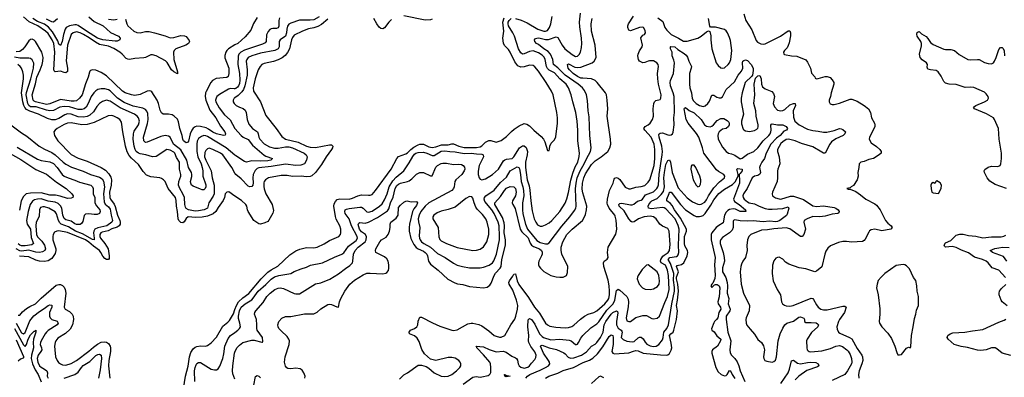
# Model space of a CAD drawing. Header units: inches. Extents: x 1678809 to 1859548, y 384609 to 522868.
# Tile 61 of 256: x 1747568 to 1758693, y 433899 to 437938. Entities that reach past the tile are written whole.
import ezdxf

# ---------------------------------------------------------------- set-up
doc = ezdxf.new("R2010")
doc.units = ezdxf.units.IN
doc.header["$MEASUREMENT"] = 0
doc.layers.add('B7443', color=7, linetype='Continuous')
doc.layers.add('B7453', color=7, linetype='Continuous')

msp = doc.modelspace()

# ---------------------------------------------------------------- linework, layer by layer
at = {"layer": 'B7443', "color": 5}
for points, elevation in [([(1748764, 437944), (1748777, 437890), (1748791, 437870), (1748859, 437810), (1748890, 437793), (1748930, 437789), (1748990, 437803), (1749030, 437803), (1749090, 437790), (1749210, 437755), (1749270, 437732), (1749310, 437735), (1749390, 437759), (1749430, 437757), (1749448, 437748), (1749483, 437703), (1749488, 437690), (1749475, 437670), (1749446, 437650), (1749333, 437607), (1749315, 437590), (1749306, 437570), (1749310, 437490), (1749351, 437349), (1749351, 437328), (1749310, 437348), (1749285, 437370), (1749234, 437454), (1749215, 437475), (1749110, 437531), (1749070, 437542), (1749050, 437541), (1748990, 437512), (1748970, 437507), (1748870, 437499), (1748810, 437488), (1748790, 437491), (1748770, 437501), (1748725, 437550), (1748700, 437570), (1748630, 437614), (1748570, 437637), (1748470, 437658), (1748424, 437684), (1748354, 437734), (1748290, 437772), (1748250, 437791), (1748210, 437799), (1748171, 437789), (1748151, 437769), (1748109, 437650), (1748094, 437474), (1748110, 437390), (1748108, 437352), (1748090, 437337), (1748070, 437340), (1748030, 437355), (1747970, 437350), (1747959, 437359), (1747953, 437373), (1747964, 437570), (1747952, 437670), (1747936, 437710), (1747910, 437753), (1747890, 437780), (1747858, 437810), (1747772, 437870), (1747675, 437915), (1747610, 437970)], 280), ([(1748350, 437970), (1748410, 437918), (1748510, 437867), (1748594, 437794), (1748685, 437750), (1748702, 437730), (1748701, 437710), (1748670, 437696), (1748645, 437695), (1748509, 437710), (1748470, 437720), (1748447, 437730), (1748322, 437810), (1748230, 437874), (1748210, 437881), (1748190, 437880), (1748130, 437869), (1748092, 437848), (1748082, 437830), (1748063, 437770), (1748049, 437690), (1748030, 437647), (1748010, 437663), (1747998, 437698), (1747940, 437800), (1747893, 437853), (1747847, 437887), (1747770, 437919), (1747718, 437950)], 260), ([(1747994, 437946), (1747950, 437911), (1747930, 437915), (1747870, 437942)], 240), ([(1748570, 437945), (1748630, 437935), (1748670, 437943)], 280), ([(1750000, 437652), (1749929, 437610), (1749908, 437590), (1749896, 437570), (1749887, 437533), (1749887, 437507), (1749930, 437390), (1749931, 437329), (1749922, 437298), (1749910, 437286), (1749789, 437272), (1749748, 437252), (1749727, 437230), (1749674, 437126), (1749668, 437110), (1749664, 437070), (1749670, 437029), (1749716, 436916), (1749786, 436830), (1749836, 436736), (1749887, 436670), (1749895, 436650), (1749890, 436634), (1749870, 436630), (1749790, 436647), (1749750, 436669), (1749703, 436703), (1749676, 436716), (1749610, 436733), (1749570, 436735), (1749550, 436728), (1749530, 436713), (1749514, 436690), (1749496, 436650), (1749475, 436565), (1749470, 436554), (1749450, 436547), (1749419, 436570), (1749411, 436590), (1749405, 436630), (1749376, 436710), (1749363, 436783), (1749350, 436814), (1749314, 436850), (1749290, 436863), (1749251, 436871), (1749191, 436871), (1749170, 436885), (1749155, 436915), (1749135, 436990), (1749120, 437030), (1749062, 437122), (1749050, 437131), (1749030, 437135), (1749010, 437130), (1748930, 437091), (1748870, 437082), (1748830, 437089), (1748758, 437110), (1748730, 437129), (1748550, 437305), (1748490, 437343), (1748430, 437366), (1748390, 437371), (1748370, 437365), (1748362, 437358), (1748355, 437345), (1748343, 437290), (1748310, 437213), (1748273, 437090), (1748245, 437050), (1748210, 437021), (1748184, 437016), (1748150, 437017), (1748030, 437036), (1747910, 436986), (1747870, 436980), (1747745, 437010), (1747730, 437017), (1747720, 437030), (1747708, 437090), (1747748, 437212), (1747762, 437290), (1747801, 437370), (1747822, 437430), (1747830, 437470), (1747832, 437510), (1747818, 437570), (1747746, 437690), (1747730, 437706), (1747710, 437717), (1747690, 437715), (1747670, 437699), (1747626, 437630), (1747600, 437600), (1747570, 437580), (1747530, 437576)], 320), ([(1750000, 436409), (1749900, 436490), (1749690, 436619), (1749670, 436627), (1749650, 436628), (1749621, 436619), (1749590, 436597), (1749574, 436566), (1749568, 436530), (1749570, 436450), (1749580, 436390), (1749618, 436310), (1749631, 436270), (1749639, 436230), (1749638, 436170), (1749670, 436071), (1749670, 436049), (1749662, 436030), (1749650, 436017), (1749630, 436017), (1749610, 436024), (1749530, 436056), (1749510, 436070), (1749500, 436090), (1749498, 436110), (1749513, 436167), (1749514, 436190), (1749508, 436210), (1749474, 436270), (1749456, 436350), (1749389, 436469), (1749306, 436530), (1749268, 436610), (1749250, 436623), (1749210, 436631), (1749161, 436619), (1749010, 436553), (1748990, 436550), (1748970, 436569), (1748967, 436610), (1749013, 436767), (1749020, 436810), (1749017, 436877), (1749006, 436906), (1748990, 436925), (1748960, 436940), (1748850, 436960), (1748750, 437002), (1748673, 437053), (1748590, 437133), (1748570, 437147), (1748530, 437157), (1748490, 437157), (1748451, 437149), (1748430, 437136), (1748407, 437113), (1748377, 437070), (1748342, 436990), (1748319, 436950), (1748295, 436930), (1748270, 436922), (1748230, 436923), (1748130, 436952), (1748070, 436959), (1748021, 436950), (1747950, 436914), (1747910, 436909), (1747870, 436915), (1747754, 436954), (1747690, 436955), (1747670, 436970), (1747661, 436990), (1747641, 437090), (1747644, 437116), (1747695, 437270), (1747723, 437390), (1747726, 437446), (1747710, 437483), (1747690, 437498), (1747670, 437503), (1747570, 437502), (1747510, 437513)], 340), ([(1750000, 436206), (1749964, 436270), (1749865, 436410), (1749836, 436430), (1749750, 436473), (1749710, 436485), (1749690, 436480), (1749670, 436460), (1749661, 436439), (1749657, 436390), (1749670, 436350), (1749732, 436230), (1749743, 436150), (1749764, 436070), (1749764, 435970), (1749755, 435945), (1749707, 435870), (1749690, 435810), (1749654, 435790), (1749590, 435777), (1749550, 435774), (1749477, 435790), (1749450, 435807), (1749442, 435822), (1749435, 435850), (1749429, 435930), (1749412, 435972), (1749378, 436030), (1749364, 436070), (1749367, 436110), (1749389, 436170), (1749390, 436190), (1749374, 436250), (1749374, 436330), (1749340, 436380), (1749321, 436430), (1749310, 436442), (1749270, 436464), (1749230, 436471), (1749110, 436394), (1749070, 436388), (1748992, 436412), (1748930, 436423), (1748910, 436430), (1748886, 436450), (1748874, 436470), (1748862, 436510), (1748851, 436590), (1748853, 436647), (1748863, 436677), (1748911, 436750), (1748921, 436790), (1748911, 436831), (1748894, 436850), (1748867, 436870), (1748703, 436943), (1748590, 437016), (1748550, 437027), (1748505, 437015), (1748470, 436992), (1748441, 436959), (1748402, 436898), (1748359, 436861), (1748330, 436845), (1748290, 436836), (1748230, 436841), (1748150, 436869), (1748110, 436874), (1748078, 436862), (1748010, 436821), (1747970, 436808), (1747930, 436807), (1747882, 436822), (1747779, 436870), (1747684, 436904), (1747645, 436925), (1747626, 436946), (1747613, 436970), (1747602, 437010), (1747590, 437110), (1747610, 437270), (1747611, 437310), (1747605, 437350), (1747590, 437390), (1747573, 437410), (1747547, 437430)], 360), ([(1750000, 437158), (1749990, 437156), (1749950, 437160), (1749926, 437154), (1749826, 437094), (1749797, 437070), (1749787, 437053), (1749781, 437030), (1749784, 437010), (1749822, 436942), (1749884, 436864), (1749946, 436806), (1750000, 436710), (1750000, 436710)], 340), ([(1750000, 437056), (1749991, 437050), (1749982, 437030), (1749982, 437010), (1749991, 436991), (1750000, 436983)], 360), ([(1747318, 436858), (1747590, 436660), (1747650, 436622), (1747789, 436510), (1747850, 436474), (1747930, 436438), (1747970, 436412), (1748058, 436330), (1748090, 436306), (1748153, 436273), (1748287, 436227), (1748367, 436190), (1748470, 436160), (1748499, 436139), (1748515, 436115), (1748528, 436050), (1748515, 435970), (1748521, 435881), (1748535, 435855), (1748570, 435825), (1748590, 435796), (1748601, 435730), (1748618, 435670), (1748611, 435649), (1748553, 435610), (1748452, 435588), (1748416, 435570), (1748406, 435550), (1748403, 435530), (1748411, 435469), (1748408, 435452), (1748390, 435456), (1748278, 435518), (1748200, 435550), (1748118, 435598), (1748038, 435630), (1748023, 435643), (1748008, 435668), (1747984, 435744), (1747970, 435769), (1747896, 435810), (1747850, 435824), (1747830, 435825), (1747805, 435815), (1747790, 435790), (1747787, 435713), (1747753, 435650), (1747749, 435611), (1747759, 435510), (1747770, 435486), (1747817, 435437), (1747849, 435390), (1747858, 435350), (1747851, 435330), (1747826, 435314), (1747790, 435308), (1747750, 435313), (1747670, 435334), (1747590, 435324), (1747568, 435328), (1747528, 435350)], 360), ([(1750000, 435945), (1749930, 435992), (1749910, 435989), (1749891, 435970), (1749882, 435930), (1749866, 435894), (1749810, 435817), (1749785, 435770), (1749756, 435744), (1749690, 435718), (1749630, 435706), (1749556, 435704), (1749470, 435710), (1749450, 435694), (1749427, 435653), (1749410, 435644), (1749388, 435648), (1749368, 435668), (1749357, 435690), (1749353, 435770), (1749340, 435830), (1749337, 435897), (1749330, 435930), (1749244, 436030), (1749211, 436111), (1749194, 436130), (1749170, 436145), (1749151, 436151), (1749050, 436162), (1749001, 436181), (1748962, 436222), (1748910, 436301), (1748832, 436372), (1748805, 436405), (1748784, 436444), (1748765, 436510), (1748732, 436670), (1748719, 436779), (1748699, 436810), (1748670, 436830), (1748630, 436848), (1748610, 436854), (1748567, 436853), (1748410, 436778), (1748330, 436754), (1748270, 436752), (1748150, 436773), (1748110, 436770), (1748070, 436754), (1747993, 436710), (1747968, 436690), (1747953, 436670), (1747961, 436630), (1747999, 436570), (1748150, 436414), (1748230, 436374), (1748330, 436341), (1748490, 436268), (1748538, 436238), (1748577, 436197), (1748598, 436158), (1748604, 436130), (1748601, 436070), (1748582, 435990), (1748586, 435930), (1748593, 435910), (1748634, 435854), (1748648, 435828), (1748672, 435730), (1748700, 435670), (1748705, 435650), (1748703, 435630), (1748692, 435608), (1748670, 435593), (1748610, 435575), (1748566, 435554), (1748501, 435539), (1748484, 435530), (1748473, 435510), (1748473, 435490), (1748481, 435470), (1748530, 435410), (1748566, 435350), (1748579, 435270), (1748578, 435242), (1748570, 435229), (1748550, 435229), (1748530, 435239), (1748507, 435267), (1748486, 435310), (1748470, 435330), (1748401, 435381), (1748350, 435426), (1748312, 435450), (1748110, 435533), (1748010, 435552), (1747987, 435550), (1747963, 435537), (1747947, 435513), (1747941, 435490), (1747942, 435450), (1747975, 435350), (1747976, 435330), (1747970, 435298), (1747930, 435241), (1747890, 435214), (1747850, 435206), (1747790, 435209), (1747750, 435222), (1747670, 435260), (1747566, 435266)], 380), ([(1747310, 436510), (1747582, 436358), (1747750, 436246), (1747870, 436194), (1747984, 436104), (1748094, 436030), (1748159, 435970), (1748174, 435950), (1748170, 435929), (1748150, 435922), (1748110, 435920), (1748026, 435946), (1747974, 435954), (1747910, 435956), (1747810, 435981), (1747690, 435980), (1747642, 435970), (1747610, 435940), (1747584, 435890), (1747567, 435787)], 320), ([(1747538, 436498), (1747770, 436363), (1747810, 436346), (1747910, 436331), (1747950, 436312), (1747990, 436270), (1748047, 436190), (1748072, 436172), (1748115, 436150), (1748190, 436126), (1748243, 436103), (1748372, 436070), (1748390, 436050), (1748397, 436030), (1748400, 435970), (1748416, 435930), (1748417, 435870), (1748435, 435835), (1748473, 435790), (1748477, 435770), (1748469, 435750), (1748443, 435737), (1748410, 435737), (1748350, 435746), (1748310, 435740), (1748295, 435725), (1748280, 435660), (1748266, 435634), (1748250, 435624), (1748210, 435623), (1748190, 435631), (1748150, 435662), (1748090, 435678), (1748070, 435693), (1748056, 435730), (1748046, 435810), (1748030, 435837), (1748002, 435862), (1747970, 435876), (1747890, 435889), (1747810, 435913), (1747770, 435912), (1747737, 435903), (1747713, 435887), (1747687, 435850), (1747662, 435770), (1747646, 435670), (1747652, 435630), (1747690, 435570), (1747699, 435479), (1747724, 435410), (1747705, 435395), (1747630, 435384), (1747590, 435384), (1747570, 435390), (1747550, 435405)], 340), ([(1747550, 434600), (1747570, 434600), (1747601, 434639), (1747645, 434675), (1747682, 434698), (1747748, 434730), (1747809, 434791), (1747982, 434938), (1748010, 434947), (1748030, 434945), (1748050, 434936), (1748070, 434915), (1748083, 434890), (1748089, 434850), (1748070, 434690), (1748080, 434670), (1748130, 434640), (1748160, 434610), (1748171, 434590), (1748177, 434550), (1748165, 434490), (1748139, 434441), (1748085, 434395), (1748000, 434340), (1747977, 434310), (1747970, 434290), (1747963, 434250), (1747964, 434210), (1747972, 434130), (1747990, 434090), (1748007, 434067), (1748030, 434049), (1748050, 434039), (1748090, 434035), (1748150, 434055), (1748210, 434090), (1748350, 434193), (1748401, 434239), (1748447, 434273), (1748490, 434296), (1748530, 434301), (1748550, 434295), (1748570, 434279), (1748589, 434250), (1748594, 434230), (1748595, 434190), (1748576, 434090), (1748572, 434030), (1748587, 433890)], 380), ([(1747529, 434509), (1747590, 434400), (1747610, 434388), (1747630, 434404), (1747682, 434538), (1747728, 434592), (1747790, 434641), (1747845, 434675), (1747890, 434711), (1747910, 434719), (1747932, 434712), (1747933, 434690), (1747905, 434630), (1747903, 434590), (1747912, 434570), (1747930, 434553), (1747992, 434532), (1748003, 434510), (1747992, 434490), (1747890, 434428), (1747870, 434410), (1747857, 434390), (1747810, 434310), (1747803, 434290), (1747800, 434270), (1747815, 434230), (1747817, 434210), (1747808, 434190), (1747777, 434150), (1747767, 434110), (1747772, 434070), (1747791, 434030), (1747810, 434012), (1747850, 433990), (1747874, 433970), (1747881, 433950), (1747880, 433910), (1747888, 433888)], 360), ([(1749419, 433770), (1749443, 433910), (1749470, 434025), (1749485, 434130), (1749503, 434177), (1749530, 434221), (1749550, 434239), (1749570, 434248), (1749610, 434253), (1749668, 434252), (1749690, 434258), (1749733, 434287), (1749790, 434353), (1749862, 434478), (1749920, 434520), (1749938, 434542), (1749983, 434617), (1750000, 434666)], 380), ([(1747511, 434451), (1747610, 434264), (1747630, 434248), (1747646, 434270), (1747663, 434330), (1747690, 434377), (1747730, 434420), (1747740, 434420), (1747751, 434431), (1747750, 434410), (1747723, 434330), (1747720, 434290), (1747724, 434230), (1747700, 434150), (1747696, 434110), (1747711, 434050), (1747743, 433983), (1747778, 433930), (1747809, 433849)], 340), ([(1749548, 433850), (1749545, 433970), (1749550, 434008), (1749562, 434038), (1749570, 434053), (1749590, 434067), (1749610, 434067), (1749730, 433992), (1749770, 433983), (1749790, 433984), (1749810, 433995), (1749830, 434025), (1749862, 434110), (1749875, 434165), (1749886, 434250), (1749924, 434336), (1749950, 434369), (1750000, 434406)], 360), ([(1747530, 434322), (1747610, 434133), (1747610, 434118), (1747607, 434113), (1747576, 434104), (1747550, 434081)], 320), ([(1748070, 433889), (1748190, 433930), (1748230, 433956), (1748266, 434010), (1748287, 434033), (1748362, 434078), (1748430, 434144), (1748450, 434157), (1748470, 434161), (1748487, 434147), (1748493, 434110), (1748478, 433982), (1748460, 433890)], 360), ([(1750000, 433877), (1749986, 433906), (1749977, 433937), (1749974, 433970), (1749976, 434030), (1749996, 434170), (1750000, 434181)], 340)]:
    msp.add_lwpolyline(points, dxfattribs=dict(at, elevation=elevation))
at = {"layer": 'B7453', "color": 5}
for points, elevation in [([(1750000, 434181), (1750021, 434230), (1750050, 434263), (1750090, 434290), (1750190, 434318), (1750218, 434318), (1750305, 434295), (1750310, 434295), (1750316, 434304), (1750310, 434350), (1750253, 434430), (1750248, 434450), (1750249, 434490), (1750242, 434550), (1750223, 434610), (1750226, 434630), (1750238, 434650), (1750318, 434742), (1750362, 434810), (1750399, 434850), (1750450, 434889), (1750490, 434905), (1750510, 434908), (1750550, 434900), (1750670, 434846), (1750690, 434840), (1750730, 434843), (1750910, 434955), (1750970, 434967), (1751074, 435006), (1751170, 435067), (1751250, 435129), (1751299, 435161), (1751328, 435192), (1751333, 435210), (1751339, 435290), (1751359, 435330), (1751394, 435370), (1751470, 435428), (1751482, 435450), (1751485, 435485), (1751477, 435510), (1751430, 435542), (1751408, 435570), (1751394, 435626), (1751401, 435639), (1751410, 435647), (1751470, 435640), (1751510, 435650), (1751610, 435703), (1751723, 435777), (1751740, 435800), (1751758, 435870), (1751787, 435933), (1751809, 436030), (1751830, 436064), (1751850, 436081), (1751870, 436091), (1751950, 436110), (1751970, 436119), (1751999, 436141), (1752050, 436194), (1752090, 436213), (1752130, 436210), (1752210, 436176), (1752230, 436173), (1752270, 436272), (1752290, 436292), (1752330, 436312), (1752350, 436317), (1752390, 436317), (1752470, 436302), (1752530, 436305), (1752561, 436301), (1752580, 436290), (1752593, 436273), (1752596, 436250), (1752592, 436232), (1752562, 436190), (1752495, 436130), (1752485, 436110), (1752479, 436050), (1752469, 436030), (1752452, 436010), (1752190, 435870), (1752150, 435833), (1752101, 435770), (1752080, 435730), (1752072, 435690), (1752074, 435654), (1752089, 435590), (1752083, 435497), (1752086, 435470), (1752094, 435450), (1752110, 435428), (1752134, 435410), (1752209, 435370), (1752290, 435297), (1752375, 435250), (1752470, 435187), (1752510, 435167), (1752570, 435149), (1752650, 435136), (1752770, 435136), (1752810, 435143), (1752874, 435166), (1752910, 435190), (1752927, 435213), (1752954, 435290), (1752988, 435450), (1752991, 435489), (1752986, 435610), (1752974, 435650), (1752930, 435748), (1752901, 435790), (1752824, 435884), (1752815, 435910), (1752821, 435930), (1752836, 435950), (1752930, 436013), (1753002, 436098), (1753070, 436159), (1753111, 436229), (1753190, 436277), (1753208, 436268), (1753214, 436254), (1753227, 436190), (1753233, 436110), (1753252, 436050), (1753259, 436010), (1753264, 435950), (1753251, 435870), (1753250, 435790), (1753255, 435745), (1753282, 435630), (1753306, 435570), (1753410, 435442), (1753450, 435421), (1753510, 435405), (1753530, 435405), (1753550, 435416), (1753693, 435607), (1753783, 435710), (1753837, 435783), (1753851, 435809), (1753856, 435830), (1753847, 436027), (1753854, 436090), (1753868, 436150), (1753900, 436230), (1753948, 436310), (1753973, 436367), (1754017, 436450), (1754026, 436490), (1754012, 436630), (1754002, 436842), (1753992, 436910), (1753985, 437025), (1753972, 437090), (1753950, 437138), (1753926, 437170), (1753879, 437210), (1753733, 437313), (1753650, 437395), (1753601, 437430), (1753593, 437490), (1753567, 437550), (1753538, 437578), (1753489, 437610), (1753430, 437657), (1753406, 437670), (1753389, 437690), (1753384, 437710), (1753396, 437724), (1753428, 437732), (1753450, 437731), (1753510, 437714), (1753545, 437715), (1753630, 437745), (1753650, 437737), (1753698, 437650), (1753728, 437608), (1753810, 437543), (1753850, 437522), (1753870, 437527), (1753890, 437546), (1753904, 437570), (1753917, 437623), (1753920, 437670), (1753916, 437730), (1753896, 437856), (1753895, 437910), (1753903, 438010)], 340), ([(1750950, 437970), (1750890, 437937), (1750850, 437932), (1750730, 437932), (1750630, 437900), (1750610, 437889), (1750594, 437866), (1750585, 437830), (1750584, 437790), (1750570, 437750), (1750513, 437710), (1750499, 437690), (1750499, 437630), (1750489, 437610), (1750450, 437588), (1750290, 437560), (1750190, 437530), (1750150, 437509), (1750134, 437490), (1750127, 437470), (1750139, 437370), (1750139, 437310), (1750111, 437190), (1750096, 437150), (1750078, 437122), (1750038, 437082), (1750000, 437056)], 360), ([(1750250, 437962), (1750210, 437893), (1750179, 437821), (1750116, 437744), (1750031, 437670), (1750000, 437652)], 320), ([(1750000, 434666), (1750016, 434710), (1750041, 434750), (1750090, 434797), (1750156, 434844), (1750298, 435010), (1750370, 435086), (1750410, 435114), (1750485, 435155), (1750619, 435281), (1750690, 435328), (1750734, 435346), (1750810, 435363), (1750890, 435361), (1750929, 435370), (1751010, 435407), (1751070, 435444), (1751173, 435490), (1751193, 435510), (1751198, 435530), (1751198, 435570), (1751185, 435610), (1751145, 435685), (1751135, 435715), (1751118, 435830), (1751122, 435858), (1751135, 435885), (1751155, 435905), (1751184, 435916), (1751290, 435911), (1751330, 435921), (1751390, 435949), (1751430, 435961), (1751510, 435956), (1751530, 435957), (1751550, 435965), (1751590, 436007), (1751764, 436250), (1751829, 436371), (1751850, 436394), (1751930, 436422), (1751950, 436434), (1751988, 436472), (1752022, 436498), (1752070, 436526), (1752090, 436532), (1752130, 436531), (1752190, 436502), (1752230, 436493), (1752270, 436500), (1752334, 436526), (1752410, 436525), (1752450, 436535), (1752470, 436535), (1752530, 436508), (1752590, 436494), (1752730, 436496), (1752770, 436503), (1752790, 436513), (1752830, 436553), (1752870, 436572), (1752890, 436572), (1752950, 436555), (1753010, 436575), (1753070, 436618), (1753124, 436676), (1753157, 436703), (1753210, 436738), (1753270, 436764), (1753299, 436759), (1753330, 436740), (1753379, 436690), (1753460, 436620), (1753485, 436590), (1753500, 436560), (1753530, 436462), (1753550, 436462), (1753556, 436476), (1753558, 436510), (1753575, 436545), (1753610, 436582), (1753625, 436615), (1753645, 436770), (1753646, 436830), (1753638, 436890), (1753596, 437090), (1753578, 437130), (1753517, 437230), (1753430, 437357), (1753390, 437405), (1753370, 437420), (1753330, 437425), (1753270, 437404), (1753230, 437402), (1753198, 437418), (1753161, 437461), (1753110, 437570), (1753090, 437600), (1753047, 437647), (1753033, 437673), (1753026, 437730), (1753038, 437810), (1753028, 437910), (1753042, 437958)], 380), ([(1750502, 437958), (1750497, 437930), (1750495, 437865), (1750490, 437846), (1750470, 437839), (1750430, 437839), (1750410, 437835), (1750394, 437826), (1750375, 437805), (1750355, 437765), (1750352, 437690), (1750342, 437678), (1750310, 437661), (1750110, 437593), (1750068, 437570), (1750045, 437550), (1750035, 437525), (1750032, 437430), (1750051, 437330), (1750056, 437256), (1750050, 437218), (1750039, 437190), (1750030, 437175), (1750010, 437159), (1750000, 437158)], 340), ([(1750000, 434406), (1750033, 434430), (1750053, 434450), (1750062, 434470), (1750057, 434510), (1750042, 434562), (1750041, 434590), (1750052, 434650), (1750070, 434689), (1750117, 434730), (1750190, 434774), (1750208, 434792), (1750261, 434870), (1750350, 434947), (1750410, 435008), (1750447, 435033), (1750495, 435050), (1750630, 435070), (1750670, 435093), (1750750, 435125), (1750810, 435142), (1750854, 435166), (1750990, 435191), (1751124, 435256), (1751209, 435291), (1751230, 435305), (1751282, 435378), (1751370, 435443), (1751385, 435470), (1751380, 435490), (1751318, 435610), (1751290, 435689), (1751246, 435750), (1751242, 435770), (1751246, 435790), (1751261, 435799), (1751290, 435806), (1751410, 435821), (1751430, 435820), (1751450, 435810), (1751490, 435769), (1751510, 435762), (1751550, 435775), (1751635, 435830), (1751663, 435857), (1751690, 435902), (1751719, 435970), (1751744, 436050), (1751784, 436116), (1751822, 436158), (1751907, 436230), (1751970, 436322), (1752010, 436393), (1752030, 436420), (1752044, 436430), (1752070, 436439), (1752130, 436440), (1752170, 436431), (1752230, 436403), (1752250, 436404), (1752330, 436451), (1752370, 436456), (1752430, 436448), (1752490, 436447), (1752590, 436425), (1752670, 436430), (1752730, 436422), (1752790, 436420), (1752806, 436410), (1752809, 436390), (1752761, 436290), (1752747, 436227), (1752750, 436190), (1752760, 436150), (1752770, 436135), (1752790, 436128), (1752830, 436141), (1752910, 436190), (1752977, 436250), (1753036, 436344), (1753050, 436355), (1753070, 436361), (1753133, 436370), (1753150, 436387), (1753217, 436490), (1753250, 436513), (1753270, 436514), (1753290, 436495), (1753304, 436450), (1753301, 436410), (1753284, 436330), (1753284, 436270), (1753290, 436211), (1753303, 436130), (1753323, 436063), (1753333, 436013), (1753343, 435890), (1753360, 435780), (1753382, 435690), (1753399, 435650), (1753420, 435620), (1753450, 435605), (1753470, 435605), (1753510, 435620), (1753550, 435644), (1753581, 435670), (1753670, 435772), (1753730, 435865), (1753750, 435913), (1753770, 435985), (1753795, 436125), (1753817, 436203), (1753844, 436276), (1753874, 436330), (1753891, 436391), (1753892, 436430), (1753873, 436570), (1753876, 436690), (1753867, 436790), (1753852, 436890), (1753817, 437010), (1753799, 437090), (1753768, 437170), (1753741, 437210), (1753671, 437271), (1753610, 437338), (1753550, 437367), (1753530, 437385), (1753519, 437410), (1753505, 437490), (1753494, 437514), (1753470, 437539), (1753430, 437564), (1753370, 437585), (1753330, 437580), (1753270, 437551), (1753250, 437548), (1753230, 437562), (1753204, 437610), (1753158, 437750), (1753139, 437790), (1753090, 437868), (1753086, 437890), (1753088, 437910), (1753097, 437930), (1753120, 437950)], 360), ([(1751050, 437943), (1750977, 437883), (1750938, 437862), (1750890, 437845), (1750830, 437834), (1750762, 437810), (1750670, 437764), (1750650, 437737), (1750640, 437710), (1750617, 437610), (1750594, 437566), (1750568, 437532), (1750533, 437507), (1750490, 437483), (1750434, 437466), (1750330, 437443), (1750305, 437430), (1750287, 437410), (1750264, 437370), (1750230, 437269), (1750205, 437170), (1750209, 437130), (1750290, 437010), (1750350, 436857), (1750467, 436710), (1750530, 436618), (1750571, 436590), (1750714, 436554), (1750810, 436509), (1750850, 436497), (1750910, 436495), (1751070, 436525), (1751090, 436523), (1751106, 436510), (1751104, 436490), (1751093, 436470), (1751031, 436390), (1750978, 436302), (1750910, 436210), (1750870, 436176), (1750850, 436166), (1750810, 436162), (1750750, 436169), (1750650, 436165), (1750590, 436177), (1750522, 436178), (1750378, 436150), (1750347, 436130), (1750331, 436110), (1750326, 436094), (1750325, 436055), (1750330, 436027), (1750350, 435970), (1750419, 435850), (1750436, 435784), (1750428, 435752), (1750385, 435675), (1750370, 435658), (1750338, 435642), (1750290, 435628), (1750270, 435631), (1750214, 435670), (1750149, 435770), (1750141, 435790), (1750134, 435830), (1750125, 435850), (1750075, 435895), (1750000, 435945)], 380), ([(1750789, 433890), (1750792, 433910), (1750777, 433950), (1750758, 433978), (1750736, 433996), (1750690, 434002), (1750630, 433995), (1750598, 433998), (1750585, 434005), (1750570, 434026), (1750562, 434070), (1750567, 434130), (1750614, 434270), (1750615, 434310), (1750609, 434330), (1750590, 434359), (1750522, 434422), (1750498, 434450), (1750488, 434470), (1750485, 434490), (1750497, 434530), (1750530, 434565), (1750570, 434584), (1750630, 434585), (1750785, 434615), (1750890, 434615), (1750930, 434635), (1750970, 434672), (1751050, 434720), (1751070, 434724), (1751090, 434721), (1751150, 434695), (1751170, 434691), (1751183, 434750), (1751197, 434790), (1751240, 434870), (1751299, 434950), (1751350, 434995), (1751450, 435055), (1751490, 435073), (1751530, 435076), (1751670, 435069), (1751704, 435076), (1751717, 435083), (1751734, 435106), (1751740, 435130), (1751740, 435170), (1751730, 435210), (1751716, 435236), (1751690, 435260), (1751594, 435310), (1751587, 435330), (1751591, 435350), (1751636, 435430), (1751658, 435450), (1751710, 435481), (1751731, 435510), (1751748, 435550), (1751755, 435590), (1751754, 435630), (1751762, 435650), (1751823, 435697), (1751845, 435730), (1751850, 435817), (1751870, 435842), (1751910, 435875), (1751930, 435887), (1751946, 435890), (1751990, 435880), (1752050, 435885), (1752064, 435870), (1752050, 435838), (1752020, 435800), (1752008, 435772), (1751972, 435630), (1751967, 435590), (1751968, 435550), (1751987, 435467), (1752020, 435400), (1752046, 435366), (1752070, 435348), (1752130, 435325), (1752150, 435310), (1752167, 435290), (1752177, 435270), (1752189, 435209), (1752210, 435175), (1752296, 435110), (1752406, 435006), (1752486, 434966), (1752514, 434954), (1752574, 434946), (1752650, 434924), (1752810, 434910), (1752850, 434918), (1752882, 434938), (1752897, 434963), (1752930, 435050), (1752946, 435074), (1752997, 435130), (1753007, 435150), (1753016, 435230), (1753056, 435390), (1753058, 435450), (1753043, 435530), (1753047, 435610), (1753042, 435642), (1753023, 435703), (1752947, 435830), (1752937, 435850), (1752936, 435870), (1753001, 435939), (1753045, 436010), (1753070, 436035), (1753110, 436053), (1753150, 436050), (1753170, 436030), (1753178, 435990), (1753171, 435950), (1753138, 435890), (1753133, 435870), (1753140, 435850), (1753166, 435806), (1753222, 435570), (1753241, 435541), (1753313, 435473), (1753335, 435415), (1753351, 435391), (1753375, 435375), (1753441, 435350), (1753463, 435330), (1753470, 435312), (1753470, 435290), (1753464, 435270), (1753434, 435210), (1753429, 435190), (1753430, 435170), (1753439, 435150), (1753453, 435130), (1753490, 435094), (1753570, 435050), (1753630, 435034), (1753670, 435030), (1753710, 435030), (1753745, 435050), (1753757, 435083), (1753760, 435150), (1753695, 435290), (1753685, 435330), (1753688, 435370), (1753706, 435430), (1753752, 435510), (1753809, 435571), (1753926, 435670), (1753944, 435696), (1753961, 435739), (1753972, 435790), (1753975, 435830), (1753930, 435981), (1753925, 436025), (1753927, 436090), (1753941, 436150), (1753962, 436198), (1754030, 436304), (1754070, 436343), (1754140, 436390), (1754212, 436450), (1754236, 436490), (1754246, 436530), (1754244, 436590), (1754207, 436850), (1754213, 436930), (1754207, 437030), (1754197, 437090), (1754188, 437110), (1754092, 437230), (1754070, 437251), (1754030, 437271), (1753930, 437276), (1753910, 437279), (1753870, 437297), (1753822, 437330), (1753780, 437370), (1753767, 437390), (1753756, 437430), (1753770, 437441), (1753840, 437400), (1753870, 437396), (1753910, 437400), (1754036, 437450), (1754060, 437470), (1754082, 437510), (1754071, 437650), (1754028, 437810), (1754027, 437890), (1754038, 437950)], 320), ([(1751770, 437940), (1751740, 437910), (1751690, 437847), (1751670, 437833), (1751650, 437837), (1751630, 437855), (1751603, 437890), (1751570, 437950)], 380), ([(1751861, 433879), (1751910, 433928), (1751949, 433950), (1752070, 434035), (1752110, 434035), (1752160, 434020), (1752190, 434003), (1752251, 433950), (1752330, 433913), (1752367, 433907), (1752410, 433913), (1752451, 433929), (1752503, 433970), (1752542, 434010), (1752553, 434030), (1752554, 434050), (1752545, 434070), (1752529, 434090), (1752490, 434113), (1752450, 434121), (1752410, 434121), (1752270, 434088), (1752210, 434104), (1752142, 434162), (1752111, 434211), (1752082, 434302), (1752059, 434339), (1752030, 434367), (1751974, 434390), (1751967, 434410), (1751983, 434430), (1752030, 434450), (1752057, 434470), (1752067, 434490), (1752070, 434532), (1752090, 434578), (1752110, 434577), (1752233, 434513), (1752316, 434476), (1752450, 434431), (1752470, 434428), (1752510, 434433), (1752630, 434501), (1752670, 434510), (1752690, 434510), (1752755, 434495), (1752790, 434481), (1752870, 434424), (1752930, 434372), (1752950, 434362), (1752990, 434352), (1753010, 434352), (1753049, 434372), (1753116, 434490), (1753163, 434557), (1753175, 434590), (1753193, 434670), (1753195, 434710), (1753183, 434770), (1753142, 434882), (1753100, 434950), (1753096, 434970), (1753103, 434990), (1753140, 435040), (1753150, 435062), (1753170, 435067), (1753189, 434990), (1753208, 434948), (1753319, 434799), (1753385, 434690), (1753443, 434623), (1753510, 434510), (1753530, 434490), (1753558, 434478), (1753626, 434466), (1753730, 434456), (1753770, 434460), (1753808, 434472), (1753830, 434487), (1753905, 434555), (1753950, 434589), (1753990, 434611), (1754056, 434630), (1754090, 434648), (1754179, 434730), (1754213, 434770), (1754223, 434790), (1754231, 434830), (1754234, 434870), (1754230, 434930), (1754217, 434997), (1754170, 435150), (1754165, 435190), (1754171, 435209), (1754207, 435233), (1754219, 435250), (1754210, 435310), (1754219, 435370), (1754304, 435516), (1754317, 435570), (1754307, 435673), (1754297, 435717), (1754293, 435730), (1754230, 435810), (1754210, 435849), (1754206, 435866), (1754208, 435912), (1754233, 436007), (1754273, 436090), (1754285, 436135), (1754294, 436146), (1754310, 436154), (1754330, 436148), (1754350, 436131), (1754410, 436046), (1754450, 436028), (1754470, 436028), (1754530, 436048), (1754590, 436052), (1754630, 436064), (1754670, 436102), (1754687, 436130), (1754736, 436290), (1754744, 436370), (1754746, 436470), (1754738, 436530), (1754702, 436610), (1754632, 436690), (1754622, 436710), (1754635, 436730), (1754670, 436750), (1754690, 436768), (1754719, 436810), (1754729, 436850), (1754727, 436930), (1754734, 436990), (1754741, 437010), (1754756, 437024), (1754803, 437037), (1754814, 437050), (1754817, 437090), (1754785, 437210), (1754777, 437270), (1754775, 437330), (1754787, 437410), (1754782, 437430), (1754768, 437450), (1754730, 437472), (1754685, 437475), (1754669, 437471), (1754630, 437453), (1754610, 437450), (1754572, 437470), (1754561, 437490), (1754554, 437530), (1754556, 437550), (1754573, 437587), (1754601, 437630), (1754604, 437650), (1754586, 437734), (1754610, 437762), (1754628, 437772), (1754638, 437790), (1754635, 437815), (1754618, 437850), (1754610, 437855), (1754570, 437849), (1754470, 437813), (1754450, 437819), (1754439, 437850), (1754440, 437870), (1754447, 437890), (1754502, 437978)], 280), ([(1752230, 437943), (1752210, 437935), (1752150, 437934), (1751910, 437983)], 380), ([(1753170, 437953), (1753233, 437933), (1753303, 437903), (1753421, 437830), (1753490, 437808), (1753510, 437807), (1753530, 437817), (1753556, 437850), (1753571, 437890), (1753586, 437974)], 360), ([(1754779, 437959), (1754836, 437916), (1754856, 437850), (1754879, 437819), (1754930, 437771), (1755011, 437731), (1755050, 437705), (1755070, 437697), (1755110, 437697), (1755230, 437730), (1755267, 437750), (1755330, 437802), (1755352, 437812), (1755365, 437805), (1755376, 437756), (1755376, 437710), (1755387, 437610), (1755438, 437450), (1755459, 437419), (1755490, 437395), (1755510, 437390), (1755530, 437395), (1755575, 437430), (1755590, 437451), (1755602, 437490), (1755613, 437590), (1755601, 437701), (1755590, 437735), (1755564, 437790), (1755551, 437811), (1755530, 437828), (1755430, 437855), (1755375, 437855), (1755366, 437866), (1755350, 437950)], 280), ([(1755750, 438003), (1755774, 437930), (1755842, 437822), (1755890, 437702), (1755905, 437685), (1755944, 437664), (1755970, 437660), (1755990, 437665), (1756110, 437727), (1756165, 437750), (1756250, 437812), (1756270, 437811), (1756276, 437790), (1756276, 437756), (1756262, 437678), (1756253, 437647), (1756240, 437620), (1756208, 437590), (1756197, 437570), (1756201, 437550), (1756210, 437544), (1756290, 437530), (1756350, 437526), (1756450, 437485), (1756470, 437459), (1756504, 437390), (1756514, 437334), (1756551, 437291), (1756557, 437277), (1756571, 437271), (1756590, 437273), (1756670, 437295), (1756690, 437295), (1756724, 437284), (1756750, 437260), (1756768, 437230), (1756769, 437210), (1756738, 437110), (1756730, 437070), (1756715, 437030), (1756713, 437010), (1756727, 436987), (1756750, 436979), (1756770, 436980), (1756830, 436995), (1756950, 437041), (1756970, 437040), (1757030, 437019), (1757110, 436970), (1757158, 436930), (1757180, 436890), (1757194, 436830), (1757226, 436770), (1757231, 436750), (1757230, 436727), (1757172, 436610), (1757168, 436588), (1757190, 436547), (1757250, 436505), (1757288, 436470), (1757303, 436450), (1757302, 436430), (1757281, 436410), (1757215, 436370), (1757163, 436357), (1757110, 436336), (1757071, 436329), (1757052, 436310), (1757051, 436270), (1757039, 436210), (1757042, 436170), (1757031, 436130), (1756990, 436064), (1756962, 436050), (1756950, 436038), (1756914, 436030), (1756930, 436022), (1756950, 436022), (1757016, 435996), (1757070, 435961), (1757128, 435910), (1757230, 435858), (1757250, 435842), (1757290, 435789), (1757350, 435670), (1757379, 435639), (1757414, 435610), (1757428, 435590), (1757410, 435570), (1757310, 435553), (1757230, 435570), (1757190, 435566), (1757170, 435552), (1757161, 435539), (1757123, 435457), (1757110, 435444), (1757090, 435434), (1756970, 435426), (1756910, 435434), (1756870, 435434), (1756819, 435421), (1756730, 435385), (1756701, 435359), (1756677, 435323), (1756665, 435290), (1756633, 435147), (1756570, 435096), (1756551, 435090), (1756450, 435123), (1756374, 435134), (1756257, 435177), (1756220, 435200), (1756190, 435233), (1756150, 435254), (1756129, 435251), (1756110, 435243), (1756090, 435214), (1756074, 435166), (1756070, 435070), (1756082, 434990), (1756128, 434890), (1756166, 434830), (1756176, 434750), (1756189, 434729), (1756210, 434714), (1756230, 434707), (1756270, 434702), (1756308, 434708), (1756510, 434792), (1756530, 434788), (1756538, 434778), (1756570, 434717), (1756592, 434690), (1756621, 434670), (1756650, 434661), (1756690, 434660), (1756870, 434701), (1756890, 434702), (1756907, 434690), (1756886, 434630), (1756830, 434553), (1756820, 434530), (1756800, 434470), (1756803, 434443), (1756821, 434410), (1756836, 434396), (1756946, 434350), (1756972, 434332), (1757030, 434225), (1757083, 434150), (1757092, 434130), (1757094, 434090), (1757085, 434050), (1757055, 433970), (1757047, 433930), (1757049, 433889)], 280), ([(1758717, 436030), (1758590, 436077), (1758530, 436115), (1758498, 436150), (1758469, 436210), (1758466, 436230), (1758474, 436246), (1758510, 436272), (1758550, 436283), (1758622, 436278), (1758645, 436290), (1758655, 436310), (1758662, 436370), (1758661, 436430), (1758637, 436590), (1758628, 436708), (1758584, 436810), (1758570, 436830), (1758494, 436874), (1758356, 436930), (1758347, 436950), (1758370, 436970), (1758470, 437010), (1758502, 437030), (1758513, 437050), (1758510, 437070), (1758490, 437100), (1758470, 437118), (1758350, 437172), (1758310, 437177), (1758250, 437172), (1758150, 437205), (1758070, 437210), (1758030, 437221), (1758010, 437241), (1757980, 437300), (1757947, 437350), (1757924, 437364), (1757858, 437370), (1757830, 437379), (1757823, 437403), (1757824, 437430), (1757816, 437450), (1757765, 437485), (1757742, 437510), (1757737, 437550), (1757757, 437643), (1757758, 437670), (1757751, 437691), (1757707, 437750), (1757705, 437775), (1757710, 437792), (1757719, 437801), (1757730, 437804), (1757759, 437779), (1757810, 437747), (1757830, 437726), (1757861, 437681), (1757890, 437659), (1758010, 437606), (1758030, 437602), (1758090, 437602), (1758130, 437590), (1758183, 437543), (1758280, 437490), (1758317, 437483), (1758390, 437490), (1758410, 437488), (1758470, 437456), (1758510, 437443), (1758550, 437439), (1758571, 437449), (1758584, 437470), (1758600, 437510), (1758630, 437603), (1758650, 437624), (1758670, 437623), (1758677, 437617), (1758690, 437590), (1758696, 437530)], 280), ([(1752578, 433822), (1752690, 433900), (1752727, 433907), (1752770, 433901), (1752790, 433903), (1752860, 433920), (1752874, 433926), (1752883, 433937), (1752890, 433951), (1752893, 434010), (1752889, 434049), (1752881, 434070), (1752810, 434154), (1752734, 434230), (1752735, 434235), (1752726, 434250), (1752810, 434243), (1752871, 434211), (1752950, 434187), (1753030, 434192), (1753064, 434184), (1753130, 434136), (1753170, 434120), (1753182, 434110), (1753192, 434092), (1753199, 434050), (1753210, 434030), (1753230, 434012), (1753270, 434003), (1753310, 434012), (1753329, 434030), (1753350, 434060), (1753390, 434099), (1753399, 434121), (1753402, 434150), (1753390, 434188), (1753345, 434245), (1753321, 434290), (1753318, 434310), (1753321, 434370), (1753310, 434470), (1753314, 434546), (1753330, 434564), (1753350, 434551), (1753390, 434497), (1753442, 434390), (1753470, 434359), (1753485, 434350), (1753570, 434322), (1753670, 434328), (1753777, 434317), (1753799, 434310), (1753848, 434268), (1753859, 434270), (1753870, 434274), (1753883, 434290), (1753910, 434341), (1753932, 434370), (1754022, 434458), (1754090, 434503), (1754110, 434524), (1754202, 434658), (1754272, 434730), (1754292, 434770), (1754310, 434878), (1754330, 434895), (1754350, 434883), (1754429, 434810), (1754443, 434783), (1754447, 434747), (1754445, 434695), (1754420, 434570), (1754430, 434536), (1754450, 434528), (1754470, 434529), (1754530, 434575), (1754610, 434598), (1754650, 434597), (1754710, 434564), (1754730, 434560), (1754770, 434568), (1754796, 434590), (1754856, 434743), (1754888, 434810), (1754905, 434890), (1754898, 435050), (1754888, 435110), (1754865, 435165), (1754817, 435190), (1754807, 435210), (1754812, 435230), (1754835, 435265), (1754850, 435280), (1754897, 435310), (1754910, 435330), (1754917, 435397), (1754908, 435550), (1754890, 435580), (1754830, 435607), (1754801, 435630), (1754760, 435690), (1754730, 435712), (1754690, 435717), (1754623, 435710), (1754561, 435690), (1754510, 435656), (1754490, 435651), (1754477, 435657), (1754450, 435687), (1754398, 435778), (1754342, 435830), (1754337, 435850), (1754350, 435862), (1754370, 435864), (1754470, 435848), (1754490, 435847), (1754507, 435853), (1754550, 435888), (1754590, 435900), (1754605, 435910), (1754630, 435950), (1754641, 435959), (1754730, 435992), (1754769, 436030), (1754780, 436050), (1754786, 436074), (1754793, 436190), (1754827, 436410), (1754830, 436450), (1754822, 436510), (1754793, 436610), (1754790, 436641), (1754793, 436650), (1754803, 436657), (1754830, 436661), (1754890, 436639), (1754910, 436635), (1754930, 436639), (1754943, 436650), (1754951, 436669), (1754962, 436750), (1754959, 436830), (1754967, 436890), (1754963, 437070), (1754953, 437110), (1754922, 437190), (1754918, 437230), (1754922, 437250), (1754956, 437330), (1754965, 437450), (1754961, 437481), (1754941, 437530), (1754942, 437570), (1754922, 437610), (1754920, 437630), (1754925, 437635), (1754970, 437630), (1755003, 437603), (1755077, 437557), (1755098, 437538), (1755114, 437514), (1755129, 437469), (1755159, 437410), (1755157, 437390), (1755138, 437330), (1755136, 437210), (1755141, 437170), (1755160, 437110), (1755166, 437046), (1755180, 437020), (1755210, 436993), (1755250, 436970), (1755290, 436957), (1755315, 436965), (1755342, 436990), (1755361, 437019), (1755390, 437086), (1755410, 437085), (1755444, 437064), (1755470, 437057), (1755490, 437056), (1755510, 437068), (1755551, 437149), (1755644, 437236), (1755688, 437312), (1755723, 437357), (1755738, 437390), (1755734, 437450), (1755738, 437470), (1755750, 437478), (1755770, 437483), (1755790, 437476), (1755834, 437430), (1755857, 437390), (1755857, 437363), (1755847, 437313), (1755840, 437300), (1755766, 437230), (1755731, 437110), (1755721, 437050), (1755721, 437010), (1755745, 436870), (1755722, 436790), (1755723, 436763), (1755743, 436703), (1755752, 436692), (1755770, 436681), (1755815, 436675), (1755870, 436686), (1755898, 436702), (1755908, 436712), (1755913, 436727), (1755913, 436750), (1755891, 436850), (1755887, 436910), (1755864, 436990), (1755875, 437090), (1755868, 437210), (1755881, 437279), (1755910, 437305), (1755930, 437307), (1755945, 437270), (1755948, 437208), (1755960, 437180), (1755990, 437158), (1756066, 437126), (1756086, 437106), (1756096, 437070), (1756081, 436990), (1756095, 436955), (1756130, 436915), (1756167, 436907), (1756190, 436911), (1756215, 436925), (1756270, 436975), (1756310, 436992), (1756332, 436990), (1756334, 436970), (1756306, 436910), (1756310, 436835), (1756328, 436790), (1756377, 436750), (1756470, 436701), (1756530, 436685), (1756590, 436680), (1756650, 436667), (1756688, 436668), (1756770, 436685), (1756830, 436708), (1756850, 436706), (1756870, 436698), (1756898, 436670), (1756893, 436650), (1756874, 436630), (1756790, 436593), (1756742, 436558), (1756721, 436530), (1756670, 436429), (1756650, 436429), (1756630, 436440), (1756530, 436502), (1756401, 436541), (1756332, 436570), (1756270, 436585), (1756250, 436588), (1756230, 436584), (1756190, 436560), (1756170, 436538), (1756130, 436470), (1756129, 436449), (1756149, 436390), (1756158, 436310), (1756134, 436250), (1756130, 436230), (1756130, 436150), (1756126, 436110), (1756074, 435990), (1756070, 435970), (1756075, 435950), (1756107, 435927), (1756150, 435913), (1756170, 435912), (1756276, 435944), (1756310, 435946), (1756426, 435906), (1756530, 435834), (1756570, 435827), (1756650, 435834), (1756770, 435817), (1756790, 435810), (1756817, 435790), (1756828, 435770), (1756822, 435758), (1756811, 435750), (1756750, 435741), (1756670, 435719), (1756610, 435712), (1756530, 435713), (1756466, 435690), (1756432, 435670), (1756427, 435650), (1756447, 435570), (1756430, 435513), (1756410, 435490), (1756390, 435490), (1756270, 435574), (1756230, 435585), (1756090, 435577), (1756017, 435563), (1755950, 435559), (1755829, 435511), (1755807, 435490), (1755790, 435450), (1755786, 435386), (1755789, 435330), (1755769, 435250), (1755738, 435210), (1755723, 435177), (1755715, 435150), (1755710, 435090), (1755721, 434950), (1755745, 434850), (1755814, 434710), (1755810, 434650), (1755776, 434570), (1755772, 434550), (1755775, 434510), (1755786, 434486), (1755821, 434441), (1755870, 434387), (1755907, 434327), (1755950, 434291), (1755974, 434254), (1755982, 434210), (1755974, 434130), (1755978, 434110), (1755989, 434089), (1756010, 434080), (1756070, 434071), (1756090, 434076), (1756107, 434093), (1756120, 434130), (1756139, 434310), (1756159, 434390), (1756190, 434453), (1756213, 434490), (1756236, 434510), (1756310, 434534), (1756370, 434577), (1756390, 434580), (1756427, 434567), (1756437, 434550), (1756435, 434530), (1756450, 434517), (1756510, 434519), (1756568, 434512), (1756583, 434503), (1756593, 434490), (1756585, 434470), (1756515, 434405), (1756464, 434330), (1756458, 434310), (1756461, 434230), (1756465, 434210), (1756478, 434198), (1756490, 434190), (1756508, 434188), (1756630, 434196), (1756730, 434225), (1756790, 434249), (1756830, 434256), (1756865, 434245), (1756914, 434210), (1756930, 434193), (1756950, 434156), (1756967, 434110), (1756971, 434070), (1756965, 434050), (1756923, 433970), (1756890, 433931), (1756750, 433863)], 260), ([(1750000, 436983), (1750014, 436970), (1750050, 436950), (1750094, 436934), (1750116, 436916), (1750126, 436890), (1750138, 436810), (1750158, 436758), (1750197, 436710), (1750254, 436670), (1750264, 436650), (1750271, 436610), (1750280, 436590), (1750330, 436537), (1750390, 436503), (1750446, 436486), (1750490, 436486), (1750570, 436503), (1750610, 436502), (1750651, 436490), (1750781, 436430), (1750806, 436410), (1750816, 436390), (1750809, 436351), (1750786, 436310), (1750745, 436295), (1750688, 436292), (1750570, 436306), (1750410, 436279), (1750270, 436264), (1750250, 436258), (1750227, 436233), (1750208, 436190), (1750202, 436150), (1750206, 436094), (1750204, 436070), (1750190, 436052), (1750170, 436050), (1750150, 436059), (1750070, 436141), (1750009, 436189), (1750000, 436206)], 360), ([(1753286, 433890), (1753307, 433913), (1753331, 433930), (1753450, 433979), (1753510, 434010), (1753544, 434030), (1753558, 434050), (1753555, 434070), (1753545, 434090), (1753485, 434170), (1753452, 434250), (1753461, 434259), (1753470, 434262), (1753550, 434230), (1753632, 434212), (1753715, 434175), (1753730, 434164), (1753765, 434125), (1753790, 434114), (1753830, 434117), (1753915, 434150), (1753973, 434187), (1754030, 434249), (1754070, 434272), (1754091, 434290), (1754130, 434348), (1754161, 434410), (1754174, 434490), (1754190, 434530), (1754250, 434613), (1754270, 434631), (1754310, 434650), (1754321, 434642), (1754326, 434626), (1754310, 434530), (1754313, 434490), (1754330, 434455), (1754363, 434430), (1754370, 434420), (1754374, 434410), (1754366, 434350), (1754385, 434325), (1754430, 434308), (1754490, 434300), (1754510, 434302), (1754557, 434343), (1754570, 434351), (1754590, 434352), (1754614, 434334), (1754636, 434296), (1754654, 434274), (1754690, 434255), (1754730, 434245), (1754760, 434250), (1754790, 434268), (1754830, 434320), (1754840, 434350), (1754848, 434410), (1754882, 434450), (1754898, 434490), (1754936, 434730), (1754968, 434870), (1754967, 434913), (1754954, 434994), (1754961, 435070), (1754923, 435183), (1754896, 435230), (1754915, 435250), (1754990, 435263), (1755002, 435270), (1755010, 435283), (1755016, 435310), (1755013, 435390), (1755021, 435570), (1755010, 435614), (1754973, 435690), (1754870, 435801), (1754850, 435813), (1754830, 435815), (1754702, 435802), (1754674, 435810), (1754668, 435830), (1754676, 435850), (1754698, 435882), (1754710, 435893), (1754770, 435917), (1754818, 435962), (1754841, 435999), (1754852, 436050), (1754848, 436150), (1754853, 436210), (1754870, 436303), (1754890, 436349), (1754910, 436355), (1754922, 436330), (1754940, 436210), (1755010, 436040), (1755110, 435925), (1755170, 435881), (1755230, 435854), (1755250, 435850), (1755270, 435854), (1755310, 435878), (1755330, 435904), (1755351, 435949), (1755410, 436039), (1755474, 436106), (1755531, 436150), (1755536, 436170), (1755525, 436190), (1755463, 436223), (1755442, 436242), (1755299, 436430), (1755283, 436490), (1755242, 436610), (1755214, 436654), (1755122, 436770), (1755100, 436810), (1755076, 436930), (1755080, 436940), (1755090, 436947), (1755131, 436911), (1755190, 436884), (1755268, 436810), (1755305, 436750), (1755330, 436734), (1755370, 436729), (1755390, 436736), (1755408, 436750), (1755450, 436798), (1755490, 436821), (1755523, 436823), (1755561, 436801), (1755580, 436780), (1755585, 436765), (1755586, 436750), (1755578, 436730), (1755551, 436709), (1755510, 436701), (1755472, 436670), (1755460, 436650), (1755455, 436630), (1755461, 436590), (1755510, 436499), (1755550, 436450), (1755578, 436430), (1755610, 436424), (1755648, 436408), (1755710, 436368), (1755730, 436372), (1755790, 436418), (1755863, 436450), (1755910, 436491), (1755970, 436568), (1756032, 436628), (1756049, 436650), (1756057, 436670), (1756058, 436690), (1756054, 436746), (1756061, 436759), (1756070, 436763), (1756131, 436749), (1756190, 436752), (1756230, 436732), (1756245, 436710), (1756234, 436690), (1756202, 436678), (1756159, 436630), (1756121, 436599), (1756054, 436530), (1756003, 436430), (1755983, 436370), (1755954, 436330), (1755933, 436290), (1755927, 436267), (1755938, 436210), (1755930, 436192), (1755910, 436178), (1755870, 436169), (1755845, 436150), (1755787, 436033), (1755746, 435970), (1755740, 435950), (1755743, 435930), (1755755, 435910), (1755790, 435880), (1755810, 435871), (1755870, 435857), (1755922, 435830), (1755990, 435806), (1756030, 435797), (1756070, 435796), (1756190, 435805), (1756250, 435823), (1756259, 435810), (1756240, 435740), (1756232, 435728), (1756156, 435670), (1756130, 435657), (1756110, 435653), (1756039, 435661), (1755970, 435654), (1755854, 435666), (1755790, 435662), (1755707, 435667), (1755650, 435678), (1755635, 435670), (1755630, 435661), (1755631, 435590), (1755620, 435560), (1755590, 435532), (1755510, 435479), (1755490, 435454), (1755484, 435436), (1755483, 435410), (1755518, 435310), (1755529, 435250), (1755530, 435210), (1755510, 435136), (1755508, 435108), (1755510, 435090), (1755546, 435026), (1755562, 434970), (1755567, 434930), (1755563, 434850), (1755579, 434790), (1755573, 434730), (1755594, 434670), (1755593, 434650), (1755552, 434590), (1755549, 434550), (1755570, 434410), (1755605, 434310), (1755592, 434210), (1755594, 434174), (1755609, 434150), (1755650, 434110), (1755675, 434075), (1755694, 434030), (1755710, 433970), (1755763, 433850)], 240), ([(1750000, 436710), (1750072, 436630), (1750094, 436610), (1750150, 436583), (1750199, 436519), (1750330, 436407), (1750350, 436395), (1750424, 436370), (1750404, 436350), (1750370, 436343), (1750290, 436338), (1750190, 436343), (1750130, 436329), (1750110, 436335), (1750010, 436401), (1750000, 436409)], 340), ([(1753509, 433890), (1753548, 433912), (1753650, 433944), (1753710, 433977), (1753825, 434010), (1753933, 434067), (1754006, 434094), (1754045, 434115), (1754096, 434164), (1754158, 434242), (1754230, 434361), (1754250, 434378), (1754270, 434370), (1754274, 434350), (1754273, 434270), (1754259, 434190), (1754270, 434172), (1754290, 434162), (1754450, 434175), (1754505, 434195), (1754530, 434200), (1754557, 434197), (1754611, 434171), (1754810, 434151), (1754875, 434150), (1754890, 434154), (1754911, 434169), (1754930, 434205), (1754935, 434230), (1754930, 434283), (1754912, 434370), (1754925, 434390), (1754950, 434410), (1754958, 434430), (1754991, 434550), (1755000, 434650), (1754988, 434710), (1755000, 434770), (1755012, 434870), (1755004, 434950), (1754989, 435010), (1754991, 435030), (1755011, 435090), (1754989, 435151), (1754997, 435163), (1755047, 435173), (1755073, 435190), (1755111, 435270), (1755118, 435310), (1755115, 435330), (1755085, 435385), (1755078, 435410), (1755081, 435490), (1755103, 435550), (1755101, 435570), (1755036, 435696), (1754967, 435790), (1754939, 435839), (1754920, 435860), (1754879, 435890), (1754882, 435910), (1754905, 435975), (1754910, 435989), (1754930, 435989), (1755033, 435850), (1755093, 435790), (1755190, 435725), (1755210, 435716), (1755250, 435713), (1755270, 435718), (1755290, 435728), (1755314, 435750), (1755377, 435843), (1755410, 435902), (1755467, 435973), (1755530, 436024), (1755623, 436077), (1755653, 436107), (1755686, 436170), (1755688, 436190), (1755673, 436250), (1755682, 436258), (1755730, 436250), (1755730, 436230), (1755710, 436199), (1755696, 436190), (1755702, 436122), (1755701, 436090), (1755633, 435910), (1755645, 435885), (1755696, 435850), (1755768, 435790), (1755771, 435771), (1755774, 435770), (1755710, 435770), (1755657, 435797), (1755630, 435801), (1755590, 435794), (1755570, 435784), (1755550, 435764), (1755533, 435730), (1755516, 435644), (1755466, 435614), (1755438, 435590), (1755389, 435531), (1755380, 435510), (1755383, 435450), (1755425, 435250), (1755417, 435170), (1755428, 435052), (1755424, 435016), (1755413, 434987), (1755400, 434960), (1755387, 434950), (1755379, 434930), (1755390, 434912), (1755418, 434942), (1755430, 434947), (1755450, 434947), (1755473, 434930), (1755479, 434910), (1755473, 434807), (1755458, 434750), (1755459, 434730), (1755485, 434690), (1755489, 434670), (1755466, 434630), (1755455, 434570), (1755443, 434550), (1755420, 434530), (1755410, 434515), (1755386, 434446), (1755389, 434430), (1755414, 434414), (1755446, 434366), (1755491, 434330), (1755485, 434310), (1755451, 434250), (1755395, 434210), (1755388, 434190), (1755390, 434170), (1755434, 434010), (1755461, 433961), (1755495, 433930), (1755530, 433915), (1755550, 433919), (1755562, 433930), (1755590, 433977), (1755598, 433970), (1755619, 433930), (1755650, 433885)], 220), ([(1758706, 435026), (1758630, 435108), (1758556, 435136), (1758511, 435190), (1758488, 435210), (1758447, 435230), (1758357, 435257), (1758290, 435303), (1758210, 435333), (1758150, 435365), (1758105, 435375), (1758030, 435367), (1758018, 435378), (1758013, 435390), (1758030, 435418), (1758090, 435445), (1758150, 435503), (1758190, 435517), (1758230, 435515), (1758290, 435499), (1758370, 435494), (1758450, 435473), (1758550, 435484), (1758656, 435484), (1758688, 435492), (1758710, 435504)], 280), ([(1758723, 435210), (1758683, 435263), (1758561, 435310), (1758533, 435330), (1758587, 435353), (1758630, 435362), (1758673, 435367), (1758750, 435366)], 260), ([(1758724, 434704), (1758670, 434750), (1758658, 434770), (1758635, 434830), (1758635, 434850), (1758640, 434870), (1758660, 434900), (1758710, 434946)], 280), ([(1758766, 434146), (1758670, 434171), (1758610, 434221), (1758590, 434230), (1758550, 434230), (1758490, 434208), (1758430, 434201), (1758390, 434205), (1758276, 434236), (1758205, 434245), (1758127, 434270), (1758058, 434330), (1758046, 434350), (1758055, 434370), (1758082, 434390), (1758110, 434400), (1758247, 434407), (1758335, 434425), (1758450, 434437), (1758630, 434521), (1758690, 434543), (1758710, 434557)], 280), ([(1756168, 433830), (1756253, 433950), (1756267, 433990), (1756290, 434085), (1756310, 434092), (1756358, 434058), (1756390, 434050), (1756470, 434065), (1756508, 434068), (1756564, 434064), (1756592, 434052), (1756597, 434030), (1756582, 434018), (1756463, 433977), (1756370, 433911), (1756330, 433870)], 240), ([(1750215, 433810), (1750233, 433907), (1750250, 433920), (1750270, 433913), (1750290, 433892)], 320), ([(1754170, 433894), (1754130, 433910), (1754110, 433903), (1754030, 433830)], 220)]:
    msp.add_lwpolyline(points, dxfattribs=dict(at, elevation=elevation))
for points, elevation in [([(1755164, 436296), (1755155, 436285), (1755151, 436249), (1755177, 436130), (1755210, 436068), (1755230, 436050), (1755250, 436059), (1755260, 436080), (1755266, 436110), (1755265, 436130), (1755253, 436170), (1755209, 436270), (1755190, 436293)], 260), ([(1757930, 436118), (1757925, 436115), (1757910, 436086), (1757890, 436098), (1757870, 436086), (1757862, 436070), (1757866, 436026), (1757874, 435990), (1757890, 435982), (1757950, 435974), (1757979, 436030), (1757984, 436070), (1757970, 436095)], 320), ([(1752650, 435939), (1752610, 435920), (1752490, 435820), (1752410, 435794), (1752330, 435776), (1752284, 435756), (1752247, 435730), (1752236, 435710), (1752238, 435690), (1752296, 435590), (1752305, 435485), (1752316, 435456), (1752330, 435441), (1752390, 435410), (1752510, 435363), (1752688, 435332), (1752730, 435334), (1752770, 435345), (1752810, 435373), (1752847, 435430), (1752868, 435510), (1752870, 435570), (1752852, 435650), (1752834, 435690), (1752799, 435739), (1752739, 435799), (1752722, 435822), (1752702, 435870), (1752690, 435921), (1752676, 435936)], 360), ([(1754670, 435169), (1754650, 435165), (1754602, 435118), (1754556, 435050), (1754547, 435030), (1754545, 435010), (1754568, 434950), (1754605, 434910), (1754635, 434895), (1754690, 434889), (1754730, 434897), (1754775, 434925), (1754793, 434950), (1754799, 434990), (1754790, 435050), (1754772, 435090)], 280), ([(1757550, 435172), (1757470, 435161), (1757344, 435070), (1757301, 435030), (1757269, 434991), (1757255, 434950), (1757249, 434911), (1757267, 434830), (1757287, 434673), (1757287, 434610), (1757280, 434530), (1757282, 434510), (1757308, 434468), (1757376, 434396), (1757418, 434338), (1757458, 434250), (1757478, 434178), (1757490, 434154), (1757510, 434151), (1757530, 434156), (1757590, 434227), (1757610, 434238), (1757630, 434232), (1757638, 434242), (1757643, 434370), (1757665, 434470), (1757678, 434562), (1757695, 434610), (1757703, 434657), (1757722, 434710), (1757724, 434730), (1757724, 434810), (1757708, 434870), (1757705, 434930), (1757692, 434992), (1757666, 435026), (1757623, 435123), (1757590, 435156), (1757569, 435169)], 320), ([(1753064, 433904), (1753048, 433910), (1753046, 433930), (1753050, 433932), (1753061, 433921), (1753110, 433910)], 240)]:
    msp.add_lwpolyline(points, close=True, dxfattribs=dict(at, elevation=elevation))

doc.saveas('drawing.dxf')
